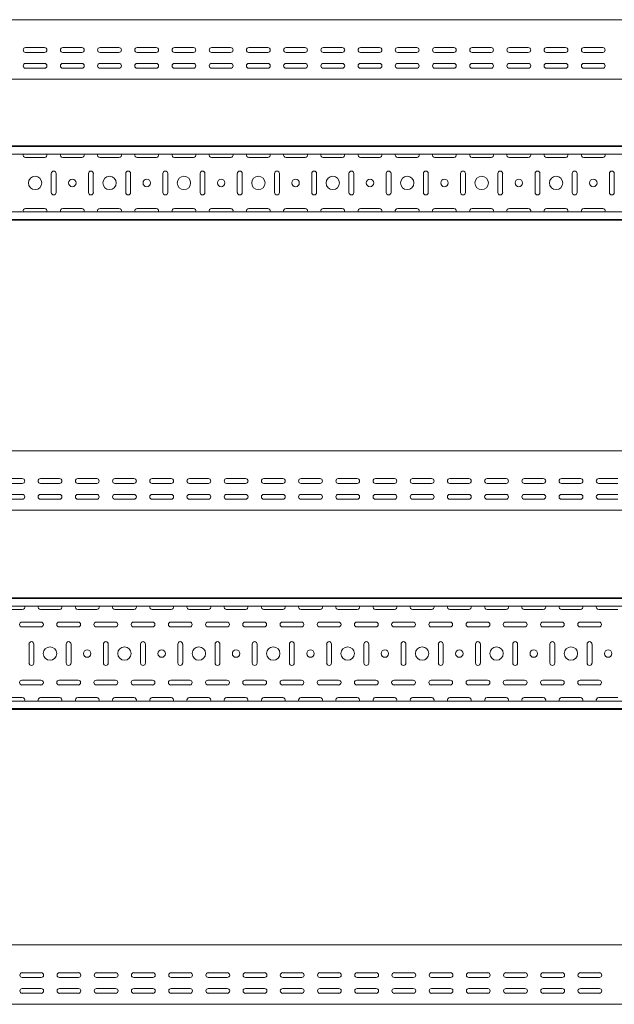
# Model space of a CAD drawing. Header units: millimetres. Extents: x -792 to 3872, y -6969 to -437.
# Tile 20 of 21: x 2317 to 3116, y -1761 to -437. Entities that reach past the tile are written whole.
import ezdxf

# ---------------------------------------------------------------- set-up
doc = ezdxf.new("R2010")
doc.units = ezdxf.units.MM

msp = doc.modelspace()

# ---------------------------------------------------------------- linework, layer by layer
at = {"color": 7, "linetype": 'Continuous', "lineweight": 15}
for p, q in [((3812.4, -437.4), (812.4, -437.4)), ((2324.6, -474.9), (2350.1, -474.9)), ((2374.6, -474.9), (2400.1, -474.9)), ((2424.6, -474.9), (2450.1, -474.9)), ((2474.6, -474.9), (2500.1, -474.9)), ((2524.6, -474.9), (2550.1, -474.9)), ((2574.6, -474.9), (2600.1, -474.9)), ((2624.6, -474.9), (2650.1, -474.9)), ((2674.6, -474.9), (2700.1, -474.9)), ((2724.6, -474.9), (2750.1, -474.9)), ((2774.6, -474.9), (2800.1, -474.9)), ((2824.6, -474.9), (2850.1, -474.9)), ((2874.6, -474.9), (2900.1, -474.9)), ((2924.6, -474.9), (2950.1, -474.9)), ((2974.6, -474.9), (3000.1, -474.9)), ((3024.6, -474.9), (3050.1, -474.9)), ((3074.6, -474.9), (3100.1, -474.9)), ((2350.1, -481.4), (2324.6, -481.4)), ((2400.1, -481.4), (2374.6, -481.4)), ((2450.1, -481.4), (2424.6, -481.4)), ((2500.1, -481.4), (2474.6, -481.4)), ((2550.1, -481.4), (2524.6, -481.4)), ((2600.1, -481.4), (2574.6, -481.4)), ((2650.1, -481.4), (2624.6, -481.4)), ((2700.1, -481.4), (2674.6, -481.4)), ((2750.1, -481.4), (2724.6, -481.4)), ((2800.1, -481.4), (2774.6, -481.4)), ((2850.1, -481.4), (2824.6, -481.4)), ((2900.1, -481.4), (2874.6, -481.4)), ((2950.1, -481.4), (2924.6, -481.4)), ((3000.1, -481.4), (2974.6, -481.4)), ((3050.1, -481.4), (3024.6, -481.4)), ((3100.1, -481.4), (3074.6, -481.4)), ((2324.6, -496.1), (2350.1, -496.1)), ((2350.1, -502.6), (2324.6, -502.6)), ((2374.6, -496.1), (2400.1, -496.1)), ((2400.1, -502.6), (2374.6, -502.6)), ((2424.6, -496.1), (2450.1, -496.1)), ((2450.1, -502.6), (2424.6, -502.6)), ((2474.6, -496.1), (2500.1, -496.1)), ((2500.1, -502.6), (2474.6, -502.6)), ((2524.6, -496.1), (2550.1, -496.1)), ((2550.1, -502.6), (2524.6, -502.6)), ((2574.6, -496.1), (2600.1, -496.1)), ((2600.1, -502.6), (2574.6, -502.6)), ((2624.6, -496.1), (2650.1, -496.1)), ((2650.1, -502.6), (2624.6, -502.6)), ((2674.6, -496.1), (2700.1, -496.1)), ((2700.1, -502.6), (2674.6, -502.6)), ((2724.6, -496.1), (2750.1, -496.1)), ((2750.1, -502.6), (2724.6, -502.6)), ((2774.6, -496.1), (2800.1, -496.1)), ((2800.1, -502.6), (2774.6, -502.6)), ((2824.6, -496.1), (2850.1, -496.1)), ((2850.1, -502.6), (2824.6, -502.6)), ((2874.6, -496.1), (2900.1, -496.1)), ((2900.1, -502.6), (2874.6, -502.6)), ((2924.6, -496.1), (2950.1, -496.1)), ((2950.1, -502.6), (2924.6, -502.6)), ((2974.6, -496.1), (3000.1, -496.1)), ((3000.1, -502.6), (2974.6, -502.6)), ((3024.6, -496.1), (3050.1, -496.1)), ((3050.1, -502.6), (3024.6, -502.6)), ((3074.6, -496.1), (3100.1, -496.1)), ((3100.1, -502.6), (3074.6, -502.6)), ((3812.4, -517.4), (812.4, -517.4)), ((3812.4, -606.8), (812.4, -606.8)), ((3812.4, -607.8), (812.4, -607.8)), ((3812.4, -618), (812.4, -618)), ((2324.6, -622.6), (2350.1, -622.6)), ((2374.6, -622.6), (2400.1, -622.6)), ((2424.6, -622.6), (2450.1, -622.6)), ((2474.6, -622.6), (2500.1, -622.6)), ((2524.6, -622.6), (2550.1, -622.6)), ((2574.6, -622.6), (2600.1, -622.6)), ((2624.6, -622.6), (2650.1, -622.6)), ((2674.6, -622.6), (2700.1, -622.6)), ((2724.6, -622.6), (2750.1, -622.6)), ((2774.6, -622.6), (2800.1, -622.6)), ((2824.6, -622.6), (2850.1, -622.6)), ((2874.6, -622.6), (2900.1, -622.6)), ((2924.6, -622.6), (2950.1, -622.6)), ((2974.6, -622.6), (3000.1, -622.6)), ((3024.6, -622.6), (3050.1, -622.6)), ((3074.6, -622.6), (3100.1, -622.6)), ((2359.1, -644.1), (2359.1, -669.6)), ((2365.6, -669.6), (2365.6, -644.1)), ((2409.1, -644.1), (2409.1, -669.6)), ((2415.6, -669.6), (2415.6, -644.1)), ((2459.1, -644.1), (2459.1, -669.6)), ((2465.6, -669.6), (2465.6, -644.1)), ((2509.1, -644.1), (2509.1, -669.6)), ((2515.6, -669.6), (2515.6, -644.1)), ((2559.1, -644.1), (2559.1, -669.6)), ((2565.6, -669.6), (2565.6, -644.1)), ((2609.1, -644.1), (2609.1, -669.6)), ((2615.6, -669.6), (2615.6, -644.1)), ((2659.1, -644.1), (2659.1, -669.6)), ((2665.6, -669.6), (2665.6, -644.1)), ((2709.1, -644.1), (2709.1, -669.6)), ((2715.6, -669.6), (2715.6, -644.1)), ((2759.1, -644.1), (2759.1, -669.6)), ((2765.6, -669.6), (2765.6, -644.1)), ((2809.1, -644.1), (2809.1, -669.6)), ((2815.6, -669.6), (2815.6, -644.1)), ((2859.1, -644.1), (2859.1, -669.6)), ((2865.6, -669.6), (2865.6, -644.1)), ((2909.1, -644.1), (2909.1, -669.6)), ((2915.6, -669.6), (2915.6, -644.1)), ((2959.1, -644.1), (2959.1, -669.6)), ((2965.6, -669.6), (2965.6, -644.1)), ((3009.1, -644.1), (3009.1, -669.6)), ((3015.6, -669.6), (3015.6, -644.1)), ((3059.1, -644.1), (3059.1, -669.6)), ((3065.6, -669.6), (3065.6, -644.1)), ((3109.1, -644.1), (3109.1, -669.6)), ((3115.6, -669.6), (3115.6, -644.1)), ((3812.4, -695.6), (812.4, -695.6)), ((2350.1, -691.1), (2324.6, -691.1)), ((2400.1, -691.1), (2374.6, -691.1)), ((2450.1, -691.1), (2424.6, -691.1)), ((2500.1, -691.1), (2474.6, -691.1)), ((2550.1, -691.1), (2524.6, -691.1)), ((2600.1, -691.1), (2574.6, -691.1)), ((2650.1, -691.1), (2624.6, -691.1)), ((2700.1, -691.1), (2674.6, -691.1)), ((2750.1, -691.1), (2724.6, -691.1)), ((2800.1, -691.1), (2774.6, -691.1)), ((2850.1, -691.1), (2824.6, -691.1)), ((2900.1, -691.1), (2874.6, -691.1)), ((2950.1, -691.1), (2924.6, -691.1)), ((3000.1, -691.1), (2974.6, -691.1)), ((3050.1, -691.1), (3024.6, -691.1)), ((3100.1, -691.1), (3074.6, -691.1)), ((812.4, -705.8), (3812.4, -705.8)), ((3812.4, -706.8), (812.4, -706.8)), ((3832.4, -1016.7), (832.4, -1016.7)), ((2294.7, -1054.2), (2320.2, -1054.2)), ((2344.7, -1054.2), (2370.2, -1054.2)), ((2394.7, -1054.2), (2420.2, -1054.2)), ((2444.7, -1054.2), (2470.2, -1054.2)), ((2494.7, -1054.2), (2520.2, -1054.2)), ((2544.7, -1054.2), (2570.2, -1054.2)), ((2594.7, -1054.2), (2620.2, -1054.2)), ((2644.7, -1054.2), (2670.2, -1054.2)), ((2694.7, -1054.2), (2720.2, -1054.2)), ((2744.7, -1054.2), (2770.2, -1054.2)), ((2794.7, -1054.2), (2820.2, -1054.2)), ((2844.7, -1054.2), (2870.2, -1054.2)), ((2894.7, -1054.2), (2920.2, -1054.2)), ((2944.7, -1054.2), (2970.2, -1054.2)), ((2994.7, -1054.2), (3020.2, -1054.2)), ((3044.7, -1054.2), (3070.2, -1054.2)), ((3094.7, -1054.2), (3120.2, -1054.2)), ((2320.2, -1060.7), (2294.7, -1060.7)), ((2370.2, -1060.7), (2344.7, -1060.7)), ((2420.2, -1060.7), (2394.7, -1060.7)), ((2470.2, -1060.7), (2444.7, -1060.7)), ((2520.2, -1060.7), (2494.7, -1060.7)), ((2570.2, -1060.7), (2544.7, -1060.7)), ((2620.2, -1060.7), (2594.7, -1060.7)), ((2670.2, -1060.7), (2644.7, -1060.7)), ((2720.2, -1060.7), (2694.7, -1060.7)), ((2770.2, -1060.7), (2744.7, -1060.7)), ((2820.2, -1060.7), (2794.7, -1060.7)), ((2870.2, -1060.7), (2844.7, -1060.7)), ((2920.2, -1060.7), (2894.7, -1060.7)), ((2970.2, -1060.7), (2944.7, -1060.7)), ((3020.2, -1060.7), (2994.7, -1060.7)), ((3070.2, -1060.7), (3044.7, -1060.7)), ((3120.2, -1060.7), (3094.7, -1060.7)), ((2294.7, -1075.4), (2320.2, -1075.4)), ((2320.2, -1081.9), (2294.7, -1081.9)), ((2344.7, -1075.4), (2370.2, -1075.4)), ((2370.2, -1081.9), (2344.7, -1081.9)), ((2394.7, -1075.4), (2420.2, -1075.4)), ((2420.2, -1081.9), (2394.7, -1081.9)), ((2444.7, -1075.4), (2470.2, -1075.4)), ((2470.2, -1081.9), (2444.7, -1081.9)), ((2494.7, -1075.4), (2520.2, -1075.4)), ((2520.2, -1081.9), (2494.7, -1081.9)), ((2544.7, -1075.4), (2570.2, -1075.4)), ((2570.2, -1081.9), (2544.7, -1081.9)), ((2594.7, -1075.4), (2620.2, -1075.4)), ((2620.2, -1081.9), (2594.7, -1081.9)), ((2644.7, -1075.4), (2670.2, -1075.4)), ((2670.2, -1081.9), (2644.7, -1081.9)), ((2694.7, -1075.4), (2720.2, -1075.4)), ((2720.2, -1081.9), (2694.7, -1081.9)), ((2744.7, -1075.4), (2770.2, -1075.4)), ((2770.2, -1081.9), (2744.7, -1081.9)), ((2794.7, -1075.4), (2820.2, -1075.4)), ((2820.2, -1081.9), (2794.7, -1081.9)), ((2844.7, -1075.4), (2870.2, -1075.4)), ((2870.2, -1081.9), (2844.7, -1081.9)), ((2894.7, -1075.4), (2920.2, -1075.4)), ((2920.2, -1081.9), (2894.7, -1081.9)), ((2944.7, -1075.4), (2970.2, -1075.4)), ((2970.2, -1081.9), (2944.7, -1081.9)), ((2994.7, -1075.4), (3020.2, -1075.4)), ((3020.2, -1081.9), (2994.7, -1081.9)), ((3044.7, -1075.4), (3070.2, -1075.4)), ((3070.2, -1081.9), (3044.7, -1081.9)), ((3094.7, -1075.4), (3120.2, -1075.4)), ((3120.2, -1081.9), (3094.7, -1081.9)), ((3832.4, -1096.7), (832.4, -1096.7)), ((3832.4, -1214.3), (832.4, -1214.3)), ((3832.4, -1215.3), (832.4, -1215.3)), ((3832.4, -1225.5), (832.4, -1225.5)), ((2294.7, -1230), (2320.2, -1230)), ((2344.7, -1230), (2370.2, -1230)), ((2394.7, -1230), (2420.2, -1230)), ((2444.7, -1230), (2470.2, -1230)), ((2494.7, -1230), (2520.2, -1230)), ((2544.7, -1230), (2570.2, -1230)), ((2594.7, -1230), (2620.2, -1230)), ((2644.7, -1230), (2670.2, -1230)), ((2694.7, -1230), (2720.2, -1230)), ((2744.7, -1230), (2770.2, -1230)), ((2794.7, -1230), (2820.2, -1230)), ((2844.7, -1230), (2870.2, -1230)), ((2894.7, -1230), (2920.2, -1230)), ((2944.7, -1230), (2970.2, -1230)), ((2994.7, -1230), (3020.2, -1230)), ((3044.7, -1230), (3070.2, -1230)), ((3094.7, -1230), (3120.2, -1230)), ((2345.2, -1247), (2319.7, -1247)), ((2319.7, -1253.5), (2345.2, -1253.5)), ((2395.2, -1247), (2369.7, -1247)), ((2369.7, -1253.5), (2395.2, -1253.5)), ((2445.2, -1247), (2419.7, -1247)), ((2419.7, -1253.5), (2445.2, -1253.5)), ((2495.2, -1247), (2469.7, -1247)), ((2469.7, -1253.5), (2495.2, -1253.5)), ((2545.2, -1247), (2519.7, -1247)), ((2519.7, -1253.5), (2545.2, -1253.5)), ((2595.2, -1247), (2569.7, -1247)), ((2569.7, -1253.5), (2595.2, -1253.5)), ((2645.2, -1247), (2619.7, -1247)), ((2619.7, -1253.5), (2645.2, -1253.5)), ((2695.2, -1247), (2669.7, -1247)), ((2669.7, -1253.5), (2695.2, -1253.5)), ((2745.2, -1247), (2719.7, -1247)), ((2719.7, -1253.5), (2745.2, -1253.5)), ((2795.2, -1247), (2769.7, -1247)), ((2769.7, -1253.5), (2795.2, -1253.5)), ((2845.2, -1247), (2819.7, -1247)), ((2819.7, -1253.5), (2845.2, -1253.5)), ((2895.2, -1247), (2869.7, -1247)), ((2869.7, -1253.5), (2895.2, -1253.5)), ((2945.2, -1247), (2919.7, -1247)), ((2919.7, -1253.5), (2945.2, -1253.5)), ((2995.2, -1247), (2969.7, -1247)), ((2969.7, -1253.5), (2995.2, -1253.5)), ((3045.2, -1247), (3019.7, -1247)), ((3019.7, -1253.5), (3045.2, -1253.5)), ((3095.2, -1247), (3069.7, -1247)), ((3069.7, -1253.5), (3095.2, -1253.5)), ((2329.2, -1276.5), (2329.2, -1302)), ((2335.7, -1302), (2335.7, -1276.5)), ((2379.2, -1276.5), (2379.2, -1302)), ((2385.7, -1302), (2385.7, -1276.5)), ((2429.2, -1276.5), (2429.2, -1302)), ((2435.7, -1302), (2435.7, -1276.5)), ((2479.2, -1276.5), (2479.2, -1302)), ((2485.7, -1302), (2485.7, -1276.5)), ((2529.2, -1276.5), (2529.2, -1302)), ((2535.7, -1302), (2535.7, -1276.5)), ((2579.2, -1276.5), (2579.2, -1302)), ((2585.7, -1302), (2585.7, -1276.5)), ((2629.2, -1276.5), (2629.2, -1302)), ((2635.7, -1302), (2635.7, -1276.5)), ((2679.2, -1276.5), (2679.2, -1302)), ((2685.7, -1302), (2685.7, -1276.5)), ((2729.2, -1276.5), (2729.2, -1302)), ((2735.7, -1302), (2735.7, -1276.5)), ((2779.2, -1276.5), (2779.2, -1302)), ((2785.7, -1302), (2785.7, -1276.5)), ((2829.2, -1276.5), (2829.2, -1302)), ((2835.7, -1302), (2835.7, -1276.5)), ((2879.2, -1276.5), (2879.2, -1302)), ((2885.7, -1302), (2885.7, -1276.5)), ((2929.2, -1276.5), (2929.2, -1302)), ((2935.7, -1302), (2935.7, -1276.5)), ((2979.2, -1276.5), (2979.2, -1302)), ((2985.7, -1302), (2985.7, -1276.5)), ((3029.2, -1276.5), (3029.2, -1302)), ((3035.7, -1302), (3035.7, -1276.5)), ((3079.2, -1276.5), (3079.2, -1302)), ((3085.7, -1302), (3085.7, -1276.5)), ((2345.2, -1325), (2319.7, -1325)), ((2319.7, -1331.5), (2345.2, -1331.5)), ((2395.2, -1325), (2369.7, -1325)), ((2369.7, -1331.5), (2395.2, -1331.5)), ((2445.2, -1325), (2419.7, -1325)), ((2419.7, -1331.5), (2445.2, -1331.5)), ((2495.2, -1325), (2469.7, -1325)), ((2469.7, -1331.5), (2495.2, -1331.5)), ((2545.2, -1325), (2519.7, -1325)), ((2519.7, -1331.5), (2545.2, -1331.5)), ((2595.2, -1325), (2569.7, -1325)), ((2569.7, -1331.5), (2595.2, -1331.5)), ((2645.2, -1325), (2619.7, -1325)), ((2619.7, -1331.5), (2645.2, -1331.5)), ((2695.2, -1325), (2669.7, -1325)), ((2669.7, -1331.5), (2695.2, -1331.5)), ((2745.2, -1325), (2719.7, -1325)), ((2719.7, -1331.5), (2745.2, -1331.5)), ((2795.2, -1325), (2769.7, -1325)), ((2769.7, -1331.5), (2795.2, -1331.5)), ((2845.2, -1325), (2819.7, -1325)), ((2819.7, -1331.5), (2845.2, -1331.5)), ((2895.2, -1325), (2869.7, -1325)), ((2869.7, -1331.5), (2895.2, -1331.5)), ((2945.2, -1325), (2919.7, -1325)), ((2919.7, -1331.5), (2945.2, -1331.5)), ((2995.2, -1325), (2969.7, -1325)), ((2969.7, -1331.5), (2995.2, -1331.5)), ((3045.2, -1325), (3019.7, -1325)), ((3019.7, -1331.5), (3045.2, -1331.5)), ((3095.2, -1325), (3069.7, -1325)), ((3069.7, -1331.5), (3095.2, -1331.5)), ((2320.2, -1348.5), (2294.7, -1348.5)), ((2370.2, -1348.5), (2344.7, -1348.5)), ((2420.2, -1348.5), (2394.7, -1348.5)), ((2470.2, -1348.5), (2444.7, -1348.5)), ((2520.2, -1348.5), (2494.7, -1348.5)), ((2570.2, -1348.5), (2544.7, -1348.5)), ((2620.2, -1348.5), (2594.7, -1348.5)), ((2670.2, -1348.5), (2644.7, -1348.5)), ((2720.2, -1348.5), (2694.7, -1348.5)), ((2770.2, -1348.5), (2744.7, -1348.5)), ((2820.2, -1348.5), (2794.7, -1348.5)), ((2870.2, -1348.5), (2844.7, -1348.5)), ((2920.2, -1348.5), (2894.7, -1348.5)), ((2970.2, -1348.5), (2944.7, -1348.5)), ((3020.2, -1348.5), (2994.7, -1348.5)), ((3070.2, -1348.5), (3044.7, -1348.5)), ((3120.2, -1348.5), (3094.7, -1348.5)), ((3832.4, -1353.1), (832.4, -1353.1)), ((832.4, -1363.3), (3832.4, -1363.3)), ((3832.4, -1364.3), (832.4, -1364.3)), ((3807.9, -1680.7), (807.9, -1680.7)), ((2320.1, -1718.2), (2345.6, -1718.2)), ((2370.1, -1718.2), (2395.6, -1718.2)), ((2420.1, -1718.2), (2445.6, -1718.2)), ((2470.1, -1718.2), (2495.6, -1718.2)), ((2520.1, -1718.2), (2545.6, -1718.2)), ((2570.1, -1718.2), (2595.6, -1718.2)), ((2620.1, -1718.2), (2645.6, -1718.2)), ((2670.1, -1718.2), (2695.6, -1718.2)), ((2720.1, -1718.2), (2745.6, -1718.2)), ((2770.1, -1718.2), (2795.6, -1718.2)), ((2820.1, -1718.2), (2845.6, -1718.2)), ((2870.1, -1718.2), (2895.6, -1718.2)), ((2920.1, -1718.2), (2945.6, -1718.2)), ((2970.1, -1718.2), (2995.6, -1718.2)), ((3020.1, -1718.2), (3045.6, -1718.2)), ((3070.1, -1718.2), (3095.6, -1718.2)), ((2345.6, -1724.7), (2320.1, -1724.7)), ((2395.6, -1724.7), (2370.1, -1724.7)), ((2445.6, -1724.7), (2420.1, -1724.7)), ((2495.6, -1724.7), (2470.1, -1724.7)), ((2545.6, -1724.7), (2520.1, -1724.7)), ((2595.6, -1724.7), (2570.1, -1724.7)), ((2645.6, -1724.7), (2620.1, -1724.7)), ((2695.6, -1724.7), (2670.1, -1724.7)), ((2745.6, -1724.7), (2720.1, -1724.7)), ((2795.6, -1724.7), (2770.1, -1724.7)), ((2845.6, -1724.7), (2820.1, -1724.7)), ((2895.6, -1724.7), (2870.1, -1724.7)), ((2945.6, -1724.7), (2920.1, -1724.7)), ((2995.6, -1724.7), (2970.1, -1724.7)), ((3045.6, -1724.7), (3020.1, -1724.7)), ((3095.6, -1724.7), (3070.1, -1724.7)), ((2320.1, -1739.4), (2345.6, -1739.4)), ((2345.6, -1745.9), (2320.1, -1745.9)), ((2370.1, -1739.4), (2395.6, -1739.4)), ((2395.6, -1745.9), (2370.1, -1745.9)), ((2420.1, -1739.4), (2445.6, -1739.4)), ((2445.6, -1745.9), (2420.1, -1745.9)), ((2470.1, -1739.4), (2495.6, -1739.4)), ((2495.6, -1745.9), (2470.1, -1745.9)), ((2520.1, -1739.4), (2545.6, -1739.4)), ((2545.6, -1745.9), (2520.1, -1745.9)), ((2570.1, -1739.4), (2595.6, -1739.4)), ((2595.6, -1745.9), (2570.1, -1745.9)), ((2620.1, -1739.4), (2645.6, -1739.4)), ((2645.6, -1745.9), (2620.1, -1745.9)), ((2670.1, -1739.4), (2695.6, -1739.4)), ((2695.6, -1745.9), (2670.1, -1745.9)), ((2720.1, -1739.4), (2745.6, -1739.4)), ((2745.6, -1745.9), (2720.1, -1745.9)), ((2770.1, -1739.4), (2795.6, -1739.4)), ((2795.6, -1745.9), (2770.1, -1745.9)), ((2820.1, -1739.4), (2845.6, -1739.4)), ((2845.6, -1745.9), (2820.1, -1745.9)), ((2870.1, -1739.4), (2895.6, -1739.4)), ((2895.6, -1745.9), (2870.1, -1745.9)), ((2920.1, -1739.4), (2945.6, -1739.4)), ((2945.6, -1745.9), (2920.1, -1745.9)), ((2970.1, -1739.4), (2995.6, -1739.4)), ((2995.6, -1745.9), (2970.1, -1745.9)), ((3020.1, -1739.4), (3045.6, -1739.4)), ((3045.6, -1745.9), (3020.1, -1745.9)), ((3070.1, -1739.4), (3095.6, -1739.4)), ((3095.6, -1745.9), (3070.1, -1745.9)), ((3807.9, -1760.7), (807.9, -1760.7))]:
    msp.add_line(p, q, dxfattribs=at)
for centre, radius in [((2337.4, -656.8), 9), ((2437.4, -656.8), 9), ((2537.4, -656.8), 9), ((2637.4, -656.8), 9), ((2737.4, -656.8), 9), ((2837.4, -656.8), 9), ((2937.4, -656.8), 9), ((3037.4, -656.8), 9), ((2387.4, -656.8), 5), ((2487.4, -656.8), 5), ((2587.4, -656.8), 5), ((2687.4, -656.8), 5), ((2787.4, -656.8), 5), ((2887.4, -656.8), 5), ((2987.4, -656.8), 5), ((3087.4, -656.8), 5), ((2357.4, -1289.3), 9), ((2457.4, -1289.3), 9), ((2557.4, -1289.3), 9), ((2657.4, -1289.3), 9), ((2757.4, -1289.3), 9), ((2857.4, -1289.3), 9), ((2957.4, -1289.3), 9), ((3057.4, -1289.3), 9), ((2407.4, -1289.3), 5), ((2507.4, -1289.3), 5), ((2607.4, -1289.3), 5), ((2707.4, -1289.3), 5), ((2807.4, -1289.3), 5), ((2907.4, -1289.3), 5), ((3007.4, -1289.3), 5), ((3107.4, -1289.3), 5)]:
    msp.add_circle(centre, radius, dxfattribs=at)
for centre, start, end in [((2324.6, -478.1), 90, 270), ((2350.1, -478.1), 270, 90), ((2374.6, -478.1), 90, 270), ((2400.1, -478.1), 270, 90), ((2424.6, -478.1), 90, 270), ((2450.1, -478.1), 270, 90), ((2474.6, -478.1), 90, 270), ((2500.1, -478.1), 270, 90), ((2524.6, -478.1), 90, 270), ((2550.1, -478.1), 270, 90), ((2574.6, -478.1), 90, 270), ((2600.1, -478.1), 270, 90), ((2624.6, -478.1), 90, 270), ((2650.1, -478.1), 270, 90), ((2674.6, -478.1), 90, 270), ((2700.1, -478.1), 270, 90), ((2724.6, -478.1), 90, 270), ((2750.1, -478.1), 270, 90), ((2774.6, -478.1), 90, 270), ((2800.1, -478.1), 270, 90), ((2824.6, -478.1), 90, 270), ((2850.1, -478.1), 270, 90), ((2874.6, -478.1), 90, 270), ((2900.1, -478.1), 270, 90), ((2924.6, -478.1), 90, 270), ((2950.1, -478.1), 270, 90), ((2974.6, -478.1), 90, 270), ((3000.1, -478.1), 270, 90), ((3024.6, -478.1), 90, 270), ((3050.1, -478.1), 270, 90), ((3074.6, -478.1), 90, 270), ((3100.1, -478.1), 270, 90), ((2324.6, -499.4), 90, 270), ((2350.1, -499.4), 270, 90), ((2374.6, -499.4), 90, 270), ((2400.1, -499.4), 270, 90), ((2424.6, -499.4), 90, 270), ((2450.1, -499.4), 270, 90), ((2474.6, -499.4), 90, 270), ((2500.1, -499.4), 270, 90), ((2524.6, -499.4), 90, 270), ((2550.1, -499.4), 270, 90), ((2574.6, -499.4), 90, 270), ((2600.1, -499.4), 270, 90), ((2624.6, -499.4), 90, 270), ((2650.1, -499.4), 270, 90), ((2674.6, -499.4), 90, 270), ((2700.1, -499.4), 270, 90), ((2724.6, -499.4), 90, 270), ((2750.1, -499.4), 270, 90), ((2774.6, -499.4), 90, 270), ((2800.1, -499.4), 270, 90), ((2824.6, -499.4), 90, 270), ((2850.1, -499.4), 270, 90), ((2874.6, -499.4), 90, 270), ((2900.1, -499.4), 270, 90), ((2924.6, -499.4), 90, 270), ((2950.1, -499.4), 270, 90), ((2974.6, -499.4), 90, 270), ((3000.1, -499.4), 270, 90), ((3024.6, -499.4), 90, 270), ((3050.1, -499.4), 270, 90), ((3074.6, -499.4), 90, 270), ((3100.1, -499.4), 270, 90), ((2324.6, -619.3), 156.6479, 270), ((2350.1, -619.3), 270, 23.3521), ((2374.6, -619.3), 156.6479, 270), ((2400.1, -619.3), 270, 23.3521), ((2424.6, -619.3), 156.6479, 270), ((2450.1, -619.3), 270, 23.3521), ((2474.6, -619.3), 156.6479, 270), ((2500.1, -619.3), 270, 23.3521), ((2524.6, -619.3), 156.6479, 270), ((2550.1, -619.3), 270, 23.3521), ((2574.6, -619.3), 156.6479, 270), ((2600.1, -619.3), 270, 23.3521), ((2624.6, -619.3), 156.6479, 270), ((2650.1, -619.3), 270, 23.3521), ((2674.6, -619.3), 156.6479, 270), ((2700.1, -619.3), 270, 23.3521), ((2724.6, -619.3), 156.6479, 270), ((2750.1, -619.3), 270, 23.3521), ((2774.6, -619.3), 156.6479, 270), ((2800.1, -619.3), 270, 23.3521), ((2824.6, -619.3), 156.6479, 270), ((2850.1, -619.3), 270, 23.3521), ((2874.6, -619.3), 156.6479, 270), ((2900.1, -619.3), 270, 23.3521), ((2924.6, -619.3), 156.6479, 270), ((2950.1, -619.3), 270, 23.3521), ((2974.6, -619.3), 156.6479, 270), ((3000.1, -619.3), 270, 23.3521), ((3024.6, -619.3), 156.6479, 270), ((3050.1, -619.3), 270, 23.3521), ((3074.6, -619.3), 156.6479, 270), ((3100.1, -619.3), 270, 23.3521), ((2362.4, -644.1), 360, 180), ((2412.4, -644.1), 0, 180), ((2462.4, -644.1), 360, 180), ((2512.4, -644.1), 0, 180), ((2562.4, -644.1), 360, 180), ((2612.4, -644.1), 0, 180), ((2662.4, -644.1), 360, 180), ((2712.4, -644.1), 0, 180), ((2762.4, -644.1), 360, 180), ((2812.4, -644.1), 0, 180), ((2862.4, -644.1), 360, 180), ((2912.4, -644.1), 0, 180), ((2962.4, -644.1), 360, 180), ((3012.4, -644.1), 0, 180), ((3062.4, -644.1), 360, 180), ((3112.4, -644.1), 0, 180), ((2362.4, -669.6), 180, 0), ((2412.4, -669.6), 180, 0), ((2462.4, -669.6), 180, 0), ((2512.4, -669.6), 180, 0), ((2562.4, -669.6), 180, 0), ((2612.4, -669.6), 180, 0), ((2662.4, -669.6), 180, 0), ((2712.4, -669.6), 180, 0), ((2762.4, -669.6), 180, 0), ((2812.4, -669.6), 180, 0), ((2862.4, -669.6), 180, 0), ((2912.4, -669.6), 180, 0), ((2962.4, -669.6), 180, 0), ((3012.4, -669.6), 180, 0), ((3062.4, -669.6), 180, 0), ((3112.4, -669.6), 180, 0), ((2324.6, -694.3), 90, 203.3521), ((2350.1, -694.3), 336.6479, 90), ((2374.6, -694.3), 90, 203.3521), ((2400.1, -694.3), 336.6479, 90), ((2424.6, -694.3), 90, 203.3521), ((2450.1, -694.3), 336.6479, 90), ((2474.6, -694.3), 90, 203.3521), ((2500.1, -694.3), 336.6479, 90), ((2524.6, -694.3), 90, 203.3521), ((2550.1, -694.3), 336.6479, 90), ((2574.6, -694.3), 90, 203.3521), ((2600.1, -694.3), 336.6479, 90), ((2624.6, -694.3), 90, 203.3521), ((2650.1, -694.3), 336.6479, 90), ((2674.6, -694.3), 90, 203.3521), ((2700.1, -694.3), 336.6479, 90), ((2724.6, -694.3), 90, 203.3521), ((2750.1, -694.3), 336.6479, 90), ((2774.6, -694.3), 90, 203.3521), ((2800.1, -694.3), 336.6479, 90), ((2824.6, -694.3), 90, 203.3521), ((2850.1, -694.3), 336.6479, 90), ((2874.6, -694.3), 90, 203.3521), ((2900.1, -694.3), 336.6479, 90), ((2924.6, -694.3), 90, 203.3521), ((2950.1, -694.3), 336.6479, 90), ((2974.6, -694.3), 90, 203.3521), ((3000.1, -694.3), 336.6479, 90), ((3024.6, -694.3), 90, 203.3521), ((3050.1, -694.3), 336.6479, 90), ((3074.6, -694.3), 90, 203.3521), ((3100.1, -694.3), 336.6479, 90), ((2320.2, -1057.4), 270, 90), ((2344.7, -1057.4), 90, 270), ((2370.2, -1057.4), 270, 90), ((2394.7, -1057.4), 90, 270), ((2420.2, -1057.4), 270, 90), ((2444.7, -1057.4), 90, 270), ((2470.2, -1057.4), 270, 90), ((2494.7, -1057.4), 90, 270), ((2520.2, -1057.4), 270, 90), ((2544.7, -1057.4), 90, 270), ((2570.2, -1057.4), 270, 90), ((2594.7, -1057.4), 90, 270), ((2620.2, -1057.4), 270, 90), ((2644.7, -1057.4), 90, 270), ((2670.2, -1057.4), 270, 90), ((2694.7, -1057.4), 90, 270), ((2720.2, -1057.4), 270, 90), ((2744.7, -1057.4), 90, 270), ((2770.2, -1057.4), 270, 90), ((2794.7, -1057.4), 90, 270), ((2820.2, -1057.4), 270, 90), ((2844.7, -1057.4), 90, 270), ((2870.2, -1057.4), 270, 90), ((2894.7, -1057.4), 90, 270), ((2920.2, -1057.4), 270, 90), ((2944.7, -1057.4), 90, 270), ((2970.2, -1057.4), 270, 90), ((2994.7, -1057.4), 90, 270), ((3020.2, -1057.4), 270, 90), ((3044.7, -1057.4), 90, 270), ((3070.2, -1057.4), 270, 90), ((3094.7, -1057.4), 90, 270), ((2320.2, -1078.7), 270, 90), ((2344.7, -1078.7), 90, 270), ((2370.2, -1078.7), 270, 90), ((2394.7, -1078.7), 90, 270), ((2420.2, -1078.7), 270, 90), ((2444.7, -1078.7), 90, 270), ((2470.2, -1078.7), 270, 90), ((2494.7, -1078.7), 90, 270), ((2520.2, -1078.7), 270, 90), ((2544.7, -1078.7), 90, 270), ((2570.2, -1078.7), 270, 90), ((2594.7, -1078.7), 90, 270), ((2620.2, -1078.7), 270, 90), ((2644.7, -1078.7), 90, 270), ((2670.2, -1078.7), 270, 90), ((2694.7, -1078.7), 90, 270), ((2720.2, -1078.7), 270, 90), ((2744.7, -1078.7), 90, 270), ((2770.2, -1078.7), 270, 90), ((2794.7, -1078.7), 90, 270), ((2820.2, -1078.7), 270, 90), ((2844.7, -1078.7), 90, 270), ((2870.2, -1078.7), 270, 90), ((2894.7, -1078.7), 90, 270), ((2920.2, -1078.7), 270, 90), ((2944.7, -1078.7), 90, 270), ((2970.2, -1078.7), 270, 90), ((2994.7, -1078.7), 90, 270), ((3020.2, -1078.7), 270, 90), ((3044.7, -1078.7), 90, 270), ((3070.2, -1078.7), 270, 90), ((3094.7, -1078.7), 90, 270), ((2320.2, -1226.8), 270, 23.3521), ((2344.7, -1226.8), 156.6479, 270), ((2370.2, -1226.8), 270, 23.3521), ((2394.7, -1226.8), 156.6479, 270), ((2420.2, -1226.8), 270, 23.3521), ((2444.7, -1226.8), 156.6479, 270), ((2470.2, -1226.8), 270, 23.3521), ((2494.7, -1226.8), 156.6479, 270), ((2520.2, -1226.8), 270, 23.3521), ((2544.7, -1226.8), 156.6479, 270), ((2570.2, -1226.8), 270, 23.3521), ((2594.7, -1226.8), 156.6479, 270), ((2620.2, -1226.8), 270, 23.3521), ((2644.7, -1226.8), 156.6479, 270), ((2670.2, -1226.8), 270, 23.3521), ((2694.7, -1226.8), 156.6479, 270), ((2720.2, -1226.8), 270, 23.3521), ((2744.7, -1226.8), 156.6479, 270), ((2770.2, -1226.8), 270, 23.3521), ((2794.7, -1226.8), 156.6479, 270), ((2820.2, -1226.8), 270, 23.3521), ((2844.7, -1226.8), 156.6479, 270), ((2870.2, -1226.8), 270, 23.3521), ((2894.7, -1226.8), 156.6479, 270), ((2920.2, -1226.8), 270, 23.3521), ((2944.7, -1226.8), 156.6479, 270), ((2970.2, -1226.8), 270, 23.3521), ((2994.7, -1226.8), 156.6479, 270), ((3020.2, -1226.8), 270, 23.3521), ((3044.7, -1226.8), 156.6479, 270), ((3070.2, -1226.8), 270, 23.3521), ((3094.7, -1226.8), 156.6479, 270), ((2319.7, -1250.3), 90, 270), ((2345.2, -1250.3), 270, 90), ((2369.7, -1250.3), 90, 270), ((2395.2, -1250.3), 270, 90), ((2419.7, -1250.3), 90, 270), ((2445.2, -1250.3), 270, 90), ((2469.7, -1250.3), 90, 270), ((2495.2, -1250.3), 270, 90), ((2519.7, -1250.3), 90, 270), ((2545.2, -1250.3), 270, 90), ((2569.7, -1250.3), 90, 270), ((2595.2, -1250.3), 270, 90), ((2619.7, -1250.3), 90, 270), ((2645.2, -1250.3), 270, 90), ((2669.7, -1250.3), 90, 270), ((2695.2, -1250.3), 270, 90), ((2719.7, -1250.3), 90, 270), ((2745.2, -1250.3), 270, 90), ((2769.7, -1250.3), 90, 270), ((2795.2, -1250.3), 270, 90), ((2819.7, -1250.3), 90, 270), ((2845.2, -1250.3), 270, 90), ((2869.7, -1250.3), 90, 270), ((2895.2, -1250.3), 270, 90), ((2919.7, -1250.3), 90, 270), ((2945.2, -1250.3), 270, 90), ((2969.7, -1250.3), 90, 270), ((2995.2, -1250.3), 270, 90), ((3019.7, -1250.3), 90, 270), ((3045.2, -1250.3), 270, 90), ((3069.7, -1250.3), 90, 270), ((3095.2, -1250.3), 270, 90), ((2332.4, -1276.5), 0, 180), ((2382.4, -1276.5), 360, 180), ((2432.4, -1276.5), 0, 180), ((2482.4, -1276.5), 360, 180), ((2532.4, -1276.5), 0, 180), ((2582.4, -1276.5), 360, 180), ((2632.4, -1276.5), 0, 180), ((2682.4, -1276.5), 360, 180), ((2732.4, -1276.5), 0, 180), ((2782.4, -1276.5), 360, 180), ((2832.4, -1276.5), 0, 180), ((2882.4, -1276.5), 360, 180), ((2932.4, -1276.5), 0, 180), ((2982.4, -1276.5), 360, 180), ((3032.4, -1276.5), 0, 180), ((3082.4, -1276.5), 360, 180), ((2332.4, -1302), 180, 0), ((2382.4, -1302), 180, 0), ((2432.4, -1302), 180, 0), ((2482.4, -1302), 180, 0), ((2532.4, -1302), 180, 0), ((2582.4, -1302), 180, 0), ((2632.4, -1302), 180, 0), ((2682.4, -1302), 180, 0), ((2732.4, -1302), 180, 0), ((2782.4, -1302), 180, 0), ((2832.4, -1302), 180, 0), ((2882.4, -1302), 180, 0), ((2932.4, -1302), 180, 0), ((2982.4, -1302), 180, 0), ((3032.4, -1302), 180, 0), ((3082.4, -1302), 180, 0), ((2319.7, -1328.3), 90, 270), ((2345.2, -1328.3), 270, 90), ((2369.7, -1328.3), 90, 270), ((2395.2, -1328.3), 270, 90), ((2419.7, -1328.3), 90, 270), ((2445.2, -1328.3), 270, 90), ((2469.7, -1328.3), 90, 270), ((2495.2, -1328.3), 270, 90), ((2519.7, -1328.3), 90, 270), ((2545.2, -1328.3), 270, 90), ((2569.7, -1328.3), 90, 270), ((2595.2, -1328.3), 270, 90), ((2619.7, -1328.3), 90, 270), ((2645.2, -1328.3), 270, 90), ((2669.7, -1328.3), 90, 270), ((2695.2, -1328.3), 270, 90), ((2719.7, -1328.3), 90, 270), ((2745.2, -1328.3), 270, 90), ((2769.7, -1328.3), 90, 270), ((2795.2, -1328.3), 270, 90), ((2819.7, -1328.3), 90, 270), ((2845.2, -1328.3), 270, 90), ((2869.7, -1328.3), 90, 270), ((2895.2, -1328.3), 270, 90), ((2919.7, -1328.3), 90, 270), ((2945.2, -1328.3), 270, 90), ((2969.7, -1328.3), 90, 270), ((2995.2, -1328.3), 270, 90), ((3019.7, -1328.3), 90, 270), ((3045.2, -1328.3), 270, 90), ((3069.7, -1328.3), 90, 270), ((3095.2, -1328.3), 270, 90), ((2320.2, -1351.8), 336.6479, 90), ((2344.7, -1351.8), 90, 203.3521), ((2370.2, -1351.8), 336.6479, 90), ((2394.7, -1351.8), 90, 203.3521), ((2420.2, -1351.8), 336.6479, 90), ((2444.7, -1351.8), 90, 203.3521), ((2470.2, -1351.8), 336.6479, 90), ((2494.7, -1351.8), 90, 203.3521), ((2520.2, -1351.8), 336.6479, 90), ((2544.7, -1351.8), 90, 203.3521), ((2570.2, -1351.8), 336.6479, 90), ((2594.7, -1351.8), 90, 203.3521), ((2620.2, -1351.8), 336.6479, 90), ((2644.7, -1351.8), 90, 203.3521), ((2670.2, -1351.8), 336.6479, 90), ((2694.7, -1351.8), 90, 203.3521), ((2720.2, -1351.8), 336.6479, 90), ((2744.7, -1351.8), 90, 203.3521), ((2770.2, -1351.8), 336.6479, 90), ((2794.7, -1351.8), 90, 203.3521), ((2820.2, -1351.8), 336.6479, 90), ((2844.7, -1351.8), 90, 203.3521), ((2870.2, -1351.8), 336.6479, 90), ((2894.7, -1351.8), 90, 203.3521), ((2920.2, -1351.8), 336.6479, 90), ((2944.7, -1351.8), 90, 203.3521), ((2970.2, -1351.8), 336.6479, 90), ((2994.7, -1351.8), 90, 203.3521), ((3020.2, -1351.8), 336.6479, 90), ((3044.7, -1351.8), 90, 203.3521), ((3070.2, -1351.8), 336.6479, 90), ((3094.7, -1351.8), 90, 203.3521), ((2320.1, -1721.4), 90, 270), ((2345.6, -1721.4), 270, 90), ((2370.1, -1721.4), 90, 270), ((2395.6, -1721.4), 270, 90), ((2420.1, -1721.4), 90, 270), ((2445.6, -1721.4), 270, 90), ((2470.1, -1721.4), 90, 270), ((2495.6, -1721.4), 270, 90), ((2520.1, -1721.4), 90, 270), ((2545.6, -1721.4), 270, 90), ((2570.1, -1721.4), 90, 270), ((2595.6, -1721.4), 270, 90), ((2620.1, -1721.4), 90, 270), ((2645.6, -1721.4), 270, 90), ((2670.1, -1721.4), 90, 270), ((2695.6, -1721.4), 270, 90), ((2720.1, -1721.4), 90, 270), ((2745.6, -1721.4), 270, 90), ((2770.1, -1721.4), 90, 270), ((2795.6, -1721.4), 270, 90), ((2820.1, -1721.4), 90, 270), ((2845.6, -1721.4), 270, 90), ((2870.1, -1721.4), 90, 270), ((2895.6, -1721.4), 270, 90), ((2920.1, -1721.4), 90, 270), ((2945.6, -1721.4), 270, 90), ((2970.1, -1721.4), 90, 270), ((2995.6, -1721.4), 270, 90), ((3020.1, -1721.4), 90, 270), ((3045.6, -1721.4), 270, 90), ((3070.1, -1721.4), 90, 270), ((3095.6, -1721.4), 270, 90), ((2320.1, -1742.7), 90, 270), ((2345.6, -1742.7), 270, 90), ((2370.1, -1742.7), 90, 270), ((2395.6, -1742.7), 270, 90), ((2420.1, -1742.7), 90, 270), ((2445.6, -1742.7), 270, 90), ((2470.1, -1742.7), 90, 270), ((2495.6, -1742.7), 270, 90), ((2520.1, -1742.7), 90, 270), ((2545.6, -1742.7), 270, 90), ((2570.1, -1742.7), 90, 270), ((2595.6, -1742.7), 270, 90), ((2620.1, -1742.7), 90, 270), ((2645.6, -1742.7), 270, 90), ((2670.1, -1742.7), 90, 270), ((2695.6, -1742.7), 270, 90), ((2720.1, -1742.7), 90, 270), ((2745.6, -1742.7), 270, 90), ((2770.1, -1742.7), 90, 270), ((2795.6, -1742.7), 270, 90), ((2820.1, -1742.7), 90, 270), ((2845.6, -1742.7), 270, 90), ((2870.1, -1742.7), 90, 270), ((2895.6, -1742.7), 270, 90), ((2920.1, -1742.7), 90, 270), ((2945.6, -1742.7), 270, 90), ((2970.1, -1742.7), 90, 270), ((2995.6, -1742.7), 270, 90), ((3020.1, -1742.7), 90, 270), ((3045.6, -1742.7), 270, 90), ((3070.1, -1742.7), 90, 270), ((3095.6, -1742.7), 270, 90)]:
    msp.add_arc(centre, 3.25, start, end, dxfattribs=at)

doc.saveas('drawing.dxf')
